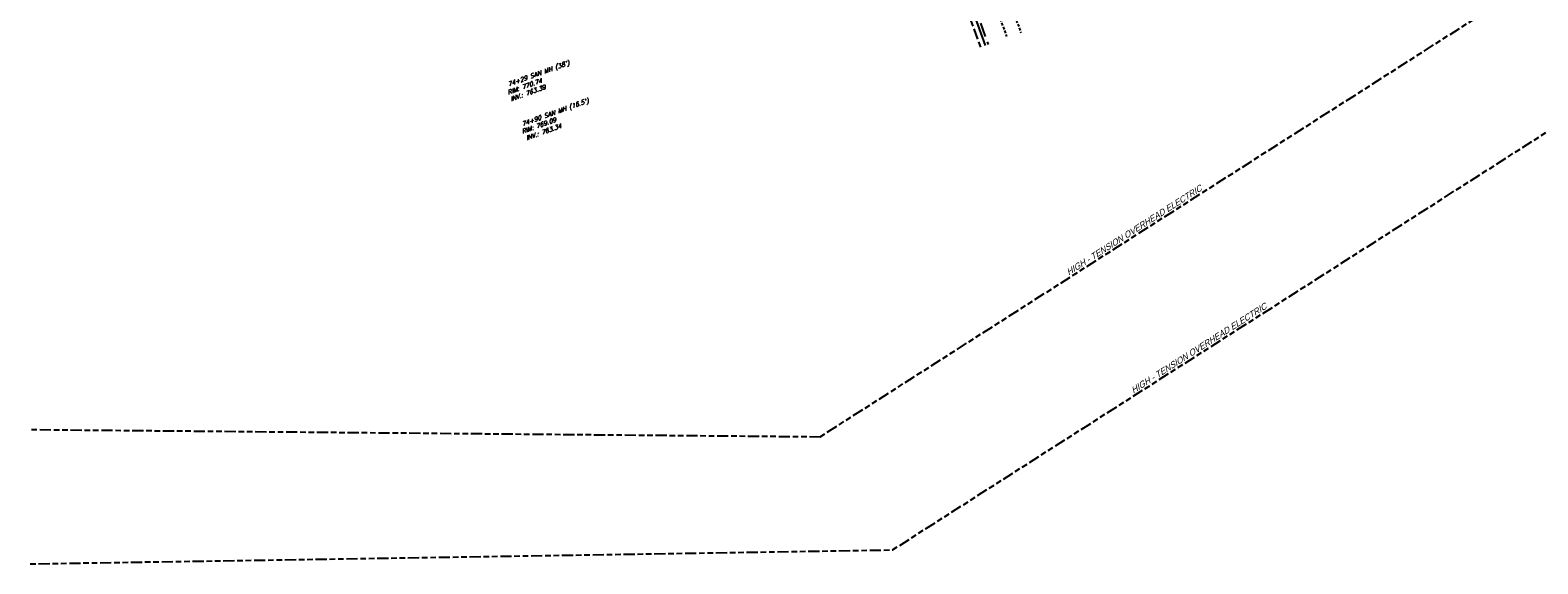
# Model space of a CAD drawing. Header units: feet. Extents: x 2170280 to 2172860, y 640043 to 655902.
# Tile 1 of 12: x 2171184 to 2171857, y 640043 to 640281. Entities that reach past the tile are written whole.
import ezdxf
from ezdxf.enums import TextEntityAlignment as Align

# ---------------------------------------------------------------- set-up
doc = ezdxf.new("R2010")
doc.units = ezdxf.units.FT
doc.header["$LTSCALE"] = 20
doc.header["$MEASUREMENT"] = 0
for name, pattern in [('ELEC', [0.6875, 0.125, -0.0625, 0.25, -0.0625, 0.125, -0.0625]), ('GAS', [0.4375, 0.3125, -0.0625, 0, -0.0625]), ('HIDDEN', [0.0938, 0.0625, -0.0313])]:
    doc.linetypes.add(name, pattern=pattern)
for name, color, linetype in [('U-XCATV', 83, 'CONTINUOUS'), ('U-XELEC', 83, 'ELEC'), ('U-XELEC-TXT', 53, 'CONTINUOUS'), ('U-XGAS', 83, 'GAS'), ('U-XSAN', 83, 'HIDDEN'), ('U-XSAN-TXT', 53, 'CONTINUOUS'), ('U-XSTM', 83, 'HIDDEN')]:
    doc.layers.add(name, color=color, linetype=linetype)
doc.styles.add('INC-STD', font='CIVIL', dxfattribs={"oblique": 20})
doc.styles.add('Style-simplex-CIVIL I 0.34907', font='simplex.shx', dxfattribs={"oblique": 20, "bigfont": 'CIVIL.shx'})

msp = doc.modelspace()

# ---------------------------------------------------------------- linework, layer by layer
at = {"layer": 'U-XCATV'}
msp.add_line((2171599.22532, 640304.73514), (2171610.15144, 640274.2142), dxfattribs=at)
at = {"layer": 'U-XELEC'}
msp.add_line((2171608.17645, 640273.50717), (2171600.40853, 640295.18855), dxfattribs=at)
for points in [[(2171184.24416, 640102.68389), (2171536.53575, 640099.47768), (2171973.20347, 640378.49884)], [(2171183.69812, 640042.68638), (2171568.84232, 640048.91795), (2172016.7675, 640335.13239)]]:
    msp.add_lwpolyline(points, dxfattribs=at)
at = {"layer": 'U-XGAS'}
msp.add_line((2171575.24354, 640375.8047), (2171611.47166, 640274.68682), dxfattribs=at)
at = {"layer": 'U-XSAN'}
msp.add_line((2171623.41876, 640287.36058), (2171626.14968, 640279.94137), dxfattribs=at)
at = {"layer": 'U-XSTM'}
msp.add_line((2171613.75221, 640295.00226), (2171619.77291, 640278.21116), dxfattribs=at)

# ---------------------------------------------------------------- texts
at = {"layer": 'U-XELEC-TXT', "style": 'INC-STD', "oblique": 20}
for p in [(2171647.47009, 640171.44729), (2171676.36835, 640118.70973)]:
    msp.add_text('HIGH - TENSION OVERHEAD ELECTRIC', height=2.8, rotation=32.57769227, dxfattribs=at).set_placement(p)
at = {"layer": 'U-XSAN-TXT', "style": 'Style-simplex-CIVIL I 0.34907', "oblique": 20}
for s, p in [("74+29 SAN MH (38')", (2171424.60318, 640265.68774)), ("74+90 SAN MH (16.5')", (2171433.25406, 640248.79623)), ('RIM: 769.09', (2171418.75773, 640240.26393)), ('INV.: 763.34', (2171421.12294, 640237.49692))]:
    msp.add_text(s, height=2, rotation=19.72603184, dxfattribs=at).set_placement(p, align=Align.RIGHT)
for s, p in [('RIM: 770.74', (2171404.7852, 640254.98365)), ('INV.: 763.39', (2171406.2499, 640252.06625))]:
    msp.add_text(s, height=2, rotation=19.71138934, dxfattribs=at).set_placement(p, align=Align.CENTER)

doc.saveas('drawing.dxf')
